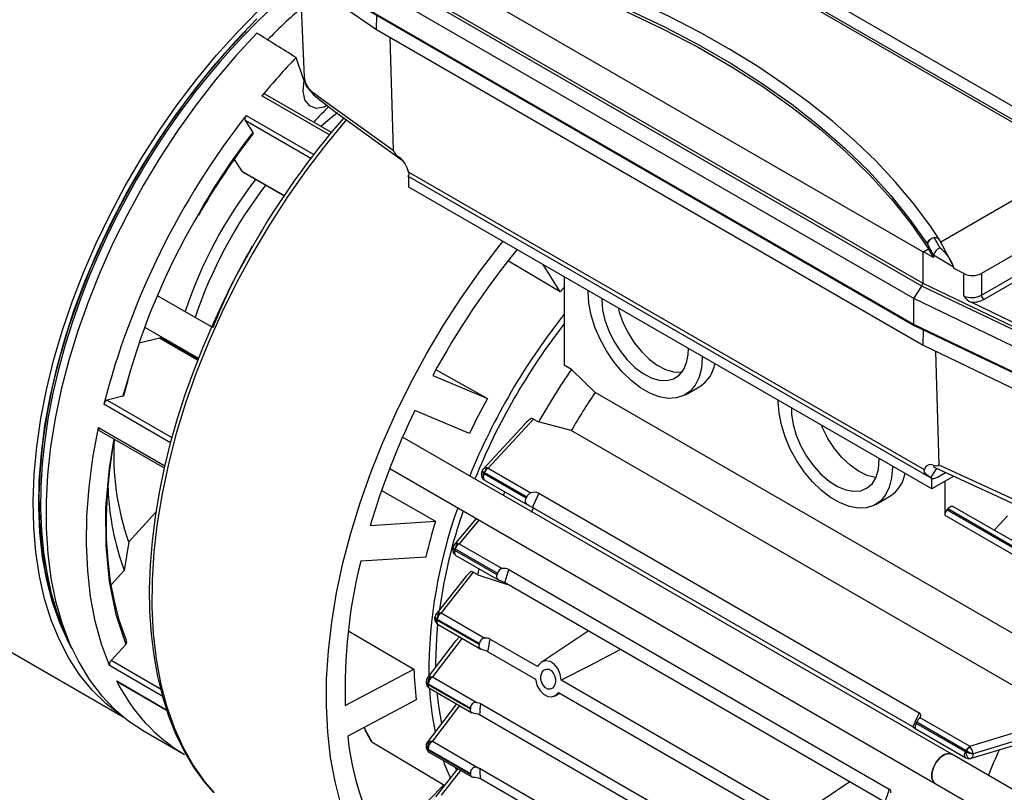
# Model space of a CAD drawing. Header units: inches. Extents: x 0 to 44, y 0 to 34.
# Tile 11 of 19: x 30.1 to 35.9, y 22.9 to 27.4. Entities that reach past the tile are written whole.
import ezdxf

# ---------------------------------------------------------------- set-up
doc = ezdxf.new("R2010")
doc.units = ezdxf.units.IN
doc.header["$LTSCALE"] = 4
doc.header["$MEASUREMENT"] = 0

msp = doc.modelspace()

# ---------------------------------------------------------------- linework, layer by layer
for p, q in [((36.3612, 26.6669), (33.1606, 28.5145)), ((33.1126, 28.4485), (36.3141, 26.6004)), ((36.3126, 26.6173), (33.1141, 28.4637)), ((35.3928, 26.0715), (32.1965, 27.9167)), ((32.1965, 27.7318), (35.3928, 25.8867)), ((31.7281, 27.6944), (32.194, 27.3717)), ((35.3875, 25.8704), (32.1907, 27.7159)), ((35.3397, 25.7968), (32.1383, 27.6449)), ((35.3397, 25.6457), (32.1383, 27.4938)), ((32.1408, 27.4884), (35.3421, 25.6403)), ((32.194, 27.3717), (32.1953, 27.4569)), ((31.4328, 27.3529), (31.4261, 27.3613)), ((32.194, 27.3717), (35.3954, 25.5235)), ((32.2724, 27.3264), (32.2928, 26.6669)), ((31.769, 27.0759), (31.7235, 27.2082)), ((31.9191, 26.7564), (31.5239, 26.9845)), ((31.93, 26.7696), (31.5437, 26.9926)), ((31.431, 26.8689), (31.8271, 26.6402)), ((31.4251, 26.8397), (31.4709, 26.7704)), ((31.8099, 26.6176), (31.4251, 26.8397)), ((31.3605, 26.6116), (31.4056, 26.5432)), ((35.4974, 26.1289), (36.3141, 26.6004)), ((31.4056, 26.5432), (31.6567, 26.3983)), ((31.4103, 26.5387), (31.653, 26.3986)), ((32.3766, 26.5156), (35.4391, 24.7477)), ((35.4014, 24.7939), (32.3817, 26.5371)), ((32.3831, 26.4503), (32.3831, 26.5118)), ((35.4454, 24.6824), (32.3831, 26.4503)), ((35.4192, 26.1148), (35.4553, 26.0491)), ((35.4591, 26.1531), (35.4918, 26.0937)), ((35.4898, 26.142), (35.4887, 26.144)), ((35.5649, 26.0015), (35.4905, 26.1419)), ((35.3928, 26.0715), (35.3928, 25.8867)), ((35.3957, 26.0701), (35.3928, 26.0715)), ((35.3957, 26.0701), (35.4263, 26.0878)), ((35.4553, 26.0381), (35.3957, 26.0701)), ((35.9383, 26.0614), (35.7355, 25.9443)), ((33.2698, 25.8364), (32.9674, 26.0153)), ((33.2698, 25.8364), (33.1694, 25.9963)), ((35.4553, 26.0491), (35.4554, 26.0509)), ((35.4553, 26.0491), (35.4553, 26.0381)), ((35.5712, 25.982), (35.4554, 26.0509)), ((35.5712, 25.982), (35.5712, 25.9833)), ((35.5712, 25.982), (35.5712, 25.976)), ((35.632, 25.9434), (35.5712, 25.976)), ((35.632, 25.8123), (35.632, 25.9434)), ((35.7355, 25.9443), (35.7355, 25.8163)), ((33.2936, 25.9247), (33.2936, 25.4067)), ((35.3928, 25.8867), (35.9703, 25.6101)), ((35.7355, 25.8163), (35.9383, 25.9334)), ((35.7494, 25.7922), (35.9522, 25.9093)), ((33.4328, 25.8367), (33.4328, 25.8443)), ((35.3397, 25.7968), (35.3875, 25.8704)), ((35.9653, 25.5938), (35.3875, 25.8704)), ((31.2281, 25.6315), (30.9129, 25.8134)), ((35.92, 25.5189), (35.3397, 25.7968)), ((35.3397, 25.6457), (35.3397, 25.7968)), ((35.9703, 25.6343), (35.6751, 25.7756)), ((30.8395, 25.6285), (31.1518, 25.4483)), ((35.92, 25.3678), (35.3397, 25.6457)), ((35.3423, 25.6402), (35.9225, 25.3624)), ((35.3954, 25.5235), (35.3967, 25.6142)), ((30.924, 25.5659), (30.8051, 25.5364)), ((31.1473, 25.437), (30.924, 25.5659)), ((31.1492, 25.4416), (30.936, 25.5647)), ((31.0175, 25.5258), (31.0158, 25.5187)), ((31.0778, 25.491), (31.0762, 25.4838)), ((35.3954, 25.5235), (35.9544, 25.2546)), ((35.4668, 25.4891), (35.4856, 24.8237)), ((34.1009, 25.4586), (34.1009, 25.451)), ((34.1075, 25.4548), (34.1009, 25.451)), ((32.5429, 25.3801), (32.8439, 25.213)), ((33.3353, 25.3825), (33.2936, 25.4067)), ((33.4745, 25.2479), (33.3353, 25.3825)), ((30.7368, 25.3175), (30.7095, 25.2254)), ((30.716, 25.2299), (30.741, 25.3203)), ((32.5235, 25.3462), (32.8439, 25.213)), ((36.1471, 23.7051), (33.4745, 25.2479)), ((34.003, 25.2346), (34.0866, 25.2829)), ((30.7095, 25.2254), (30.6183, 25.2028)), ((30.6183, 25.2028), (30.9965, 24.9844)), ((34.5463, 25.1938), (34.5463, 25.2015)), ((30.9878, 24.9535), (30.5979, 25.1786)), ((32.7382, 25.0067), (32.4188, 25.1417)), ((33.1133, 25.092), (32.8472, 24.8039)), ((33.1133, 25.092), (33.1435, 25.0746)), ((33.3348, 25.0243), (33.1435, 25.0746)), ((30.5666, 25.0419), (30.9544, 24.818)), ((30.5708, 25.0257), (30.9514, 24.8059)), ((33.0602, 25.0602), (32.8161, 24.7961)), ((36.0074, 23.4815), (33.3348, 25.0243)), ((35.5626, 23.1292), (32.347, 24.9855)), ((35.1379, 24.8523), (35.1378, 24.86)), ((32.2714, 24.8019), (35.4642, 22.9587)), ((32.812, 24.7871), (32.814, 24.7898)), ((32.814, 24.7898), (32.813, 24.7892)), ((32.8416, 24.8053), (32.8472, 24.8039)), ((32.8472, 24.8039), (33.0971, 24.6597)), ((35.2145, 24.8158), (35.2145, 24.8081)), ((35.2211, 24.8119), (35.2145, 24.8081)), ((35.4395, 24.7474), (35.4681, 24.7939)), ((35.4667, 24.8068), (35.4659, 24.8063)), ((35.4791, 24.8003), (35.4681, 24.7939)), ((33.0706, 24.6279), (32.824, 24.7702)), ((32.8267, 24.7797), (32.8262, 24.7799)), ((32.8267, 24.7797), (33.0745, 24.6366)), ((32.8269, 24.7349), (33.0826, 24.5873)), ((35.5738, 24.7566), (35.4454, 24.6824)), ((35.4454, 24.6824), (35.4454, 24.7454)), ((35.4783, 24.7516), (35.5256, 24.7789)), ((32.2267, 24.6713), (32.5394, 24.4942)), ((35.5207, 24.7259), (35.5207, 24.5282)), ((33.1441, 24.6571), (35.3712, 23.3714)), ((35.1166, 24.5918), (35.2001, 24.64)), ((33.1026, 24.546), (33.1144, 24.5752)), ((35.3344, 23.2892), (33.1073, 24.5749)), ((36.2543, 24.1444), (35.5333, 24.5606)), ((35.5389, 24.5676), (36.2588, 24.152)), ((36.2889, 24.1646), (35.569, 24.5802)), ((28.6747, 24.524), (30.7121, 23.3478)), ((30.9025, 24.5462), (30.7434, 24.3721)), ((32.7775, 24.5098), (32.6463, 24.3529)), ((32.7939, 24.5003), (32.6782, 24.3618)), ((35.5207, 24.5282), (36.2417, 24.112)), ((32.1575, 24.4681), (32.5394, 24.4942)), ((30.7434, 24.3721), (30.7177, 24.2045)), ((32.6417, 24.3415), (32.6442, 24.3455)), ((32.6442, 24.3455), (32.6424, 24.3435)), ((32.6553, 24.3316), (32.6547, 24.3319)), ((32.6553, 24.3316), (32.903, 24.1887)), ((32.6705, 24.3633), (32.6782, 24.3618)), ((32.6782, 24.3618), (32.9299, 24.2165)), ((32.4832, 24.2835), (32.1018, 24.2592)), ((32.9004, 24.1807), (32.6537, 24.3231)), ((32.6588, 24.2938), (32.9107, 24.1484)), ((32.787, 24.1802), (32.7956, 24.2149)), ((32.9682, 24.2113), (35.1953, 22.9256)), ((30.7177, 24.2045), (30.6414, 24.1211)), ((32.7183, 24.1725), (32.541, 23.9471)), ((32.7609, 24.1952), (32.5734, 23.9569)), ((32.7437, 24.1981), (32.7183, 24.1724)), ((32.787, 24.1802), (32.7609, 24.1952)), ((32.787, 24.1802), (32.9617, 24.1237)), ((35.1708, 22.8484), (32.9437, 24.1341)), ((32.5492, 23.9212), (32.5483, 23.9215)), ((32.5492, 23.9212), (32.7966, 23.7783)), ((32.5636, 23.9584), (32.5734, 23.9569)), ((32.5734, 23.9569), (32.828, 23.8099)), ((32.7952, 23.771), (32.5483, 23.9135)), ((32.5548, 23.8897), (32.8048, 23.7454)), ((32.0321, 23.8502), (32.4131, 23.6283)), ((32.6948, 23.8089), (32.522, 23.5827)), ((32.6841, 23.815), (32.6782, 23.8147)), ((33.4342, 23.8509), (33.1583, 23.6671)), ((30.7268, 23.7725), (30.6402, 23.6778)), ((32.6572, 23.7925), (32.4893, 23.5726)), ((33.1364, 23.6429), (32.8583, 23.8035)), ((32.844, 23.7312), (33.1244, 23.5693)), ((30.9399, 23.4701), (30.6315, 23.6481)), ((30.93, 23.5106), (30.6402, 23.6778)), ((32.5421, 23.642), (32.5419, 23.6667)), ((32.0114, 23.4143), (32.4131, 23.6283)), ((32.5102, 23.5842), (32.522, 23.5827)), ((32.522, 23.5827), (32.7809, 23.4332)), ((30.6734, 23.5583), (30.9651, 23.3899)), ((30.6768, 23.5546), (30.9657, 23.3878)), ((32.4846, 23.5567), (32.4845, 23.5543)), ((32.4968, 23.535), (32.4956, 23.536)), ((32.4971, 23.542), (32.4961, 23.5423)), ((32.7438, 23.3924), (32.4968, 23.535)), ((32.4971, 23.542), (32.7443, 23.3992)), ((34.6676, 22.759), (33.2761, 23.5623)), ((32.504, 23.5163), (32.7527, 23.3727)), ((33.2364, 23.4702), (33.2686, 23.4861)), ((33.2596, 23.4913), (34.6555, 22.6854)), ((32.4274, 23.4475), (32.0256, 23.2351)), ((32.6574, 23.4159), (32.4891, 23.1955)), ((32.681, 23.4141), (32.5217, 23.2056)), ((32.8024, 23.4269), (35.0295, 22.1412)), ((32.7974, 23.3598), (32.7901, 23.3631)), ((35.0245, 22.0741), (32.7974, 23.3598)), ((35.6417, 23.1436), (35.3533, 23.31)), ((35.3573, 23.3188), (35.6468, 23.1517)), ((35.3757, 23.3443), (35.6674, 23.1759)), ((35.6674, 23.1759), (36.1664, 23.3295)), ((30.8341, 23.2638), (31.0707, 23.1272)), ((35.3471, 23.2801), (35.6445, 23.1083)), ((35.6706, 23.1037), (36.126, 23.2433)), ((36.1207, 23.2654), (35.6869, 23.1312)), ((32.1669, 23.2017), (32.5889, 22.9494)), ((32.4844, 23.1743), (32.4847, 23.1716)), ((32.5217, 23.2056), (32.7901, 23.0506)), ((35.6674, 23.1759), (35.6704, 23.1723)), ((32.4968, 23.1597), (32.4956, 23.1601)), ((32.4971, 23.1536), (32.4961, 23.1543)), ((32.4968, 23.1597), (32.7438, 23.0171)), ((32.7443, 23.0108), (32.4971, 23.1536)), ((32.4971, 23.1452), (32.5043, 23.1399)), ((32.5043, 23.1399), (32.7523, 22.9968)), ((35.92, 22.9229), (35.5626, 23.1292)), ((35.6472, 23.1513), (35.6468, 23.1517)), ((35.6681, 23.1038), (35.6772, 23.106)), ((32.6692, 23.0447), (32.5404, 22.881)), ((32.6862, 23.0349), (32.5725, 22.8904)), ((32.6631, 23.0376), (32.6567, 23.0519)), ((32.7901, 23.0506), (32.7974, 23.0473)), ((32.7974, 23.0473), (35.0245, 21.7616)), ((32.2338, 22.5927), (32.5889, 22.9494)), ((35.0266, 21.7018), (32.8024, 22.9858)), ((34.9653, 22.967), (34.6894, 22.7832)), ((35.4642, 22.9587), (35.8183, 22.7544))]:
    msp.add_line(p, q)
at = {"flags": 128}
for points in [[(35.488, 26.1441), (35.4326, 26.2275), (35.3372, 26.3546), (35.2324, 26.4792), (35.1185, 26.601), (34.9956, 26.7197), (34.8641, 26.8351), (34.7241, 26.947), (34.5759, 27.0553), (34.4199, 27.1597), (34.2564, 27.2601), (34.0856, 27.3562), (33.9078, 27.4479), (33.7236, 27.535), (33.5331, 27.6173), (33.3367, 27.6948), (33.135, 27.7672), (32.9283, 27.8345), (32.717, 27.8964), (32.5016, 27.953), (32.2827, 28.0041), (32.2658, 28.0075)], [(32.2248, 27.936), (32.4798, 27.877), (32.7293, 27.8107), (32.9727, 27.7372), (33.2093, 27.6567), (33.4386, 27.5694), (33.6599, 27.4755), (33.8728, 27.3753), (34.0766, 27.269), (34.2708, 27.1568), (34.455, 27.0392), (34.6286, 26.9163), (34.7912, 26.7885), (34.9425, 26.6562), (35.082, 26.5196), (35.2093, 26.3791), (35.3242, 26.235), (35.4263, 26.0878)], [(32.2438, 27.948), (32.4962, 27.889), (32.7432, 27.8229), (32.9841, 27.7496), (33.2184, 27.6695), (33.4454, 27.5827), (33.6647, 27.4895), (33.8755, 27.39), (34.0774, 27.2846), (34.27, 27.1734), (34.4526, 27.0568), (34.6249, 26.9351), (34.7865, 26.8086), (34.9368, 26.6775), (35.0756, 26.5422), (35.2025, 26.4032), (35.3171, 26.2606), (35.4192, 26.1148)], [(31.7458, 27.6821), (31.7552, 27.4555), (31.7701, 27.0926)], [(30.7015, 23.3566), (30.6964, 23.36), (30.6098, 23.4272), (30.5302, 23.505), (30.4582, 23.5931), (30.394, 23.6911), (30.3379, 23.7986), (30.2902, 23.915), (30.2512, 24.0398), (30.2209, 24.1724), (30.1996, 24.3122), (30.1873, 24.4585), (30.1841, 24.6108), (30.19, 24.7681), (30.205, 24.9299), (30.229, 25.0953), (30.2619, 25.2637), (30.3036, 25.4341), (30.3538, 25.6059), (30.4124, 25.7782), (30.479, 25.9501), (30.5533, 26.121), (30.635, 26.29), (30.7237, 26.4563), (30.8191, 26.6192), (30.9205, 26.7779), (31.0277, 26.9316), (31.14, 27.0796), (31.257, 27.2213), (31.3781, 27.3559), (31.5027, 27.4829)], [(30.4109, 23.7484), (30.3907, 23.7862), (30.3399, 23.8982), (30.2976, 24.019), (30.2641, 24.1478), (30.2395, 24.2841), (30.224, 24.4272), (30.2176, 24.5764), (30.2203, 24.7311), (30.2322, 24.8905), (30.2532, 25.0538), (30.2831, 25.2202), (30.3219, 25.3891), (30.3694, 25.5594), (30.4253, 25.7306), (30.4893, 25.9016), (30.5612, 26.0718), (30.6406, 26.2403), (30.7272, 26.4062), (30.8205, 26.5689), (30.92, 26.7275), (31.0254, 26.8813), (31.1361, 27.0296), (31.2515, 27.1715), (31.3712, 27.3066), (31.4945, 27.434)], [(30.3925, 23.7904), (30.3696, 23.8377), (30.3226, 23.9535), (30.2843, 24.0777), (30.2548, 24.2097), (30.2342, 24.3489), (30.2228, 24.4946), (30.2204, 24.6461), (30.2273, 24.8027), (30.2432, 24.9636), (30.2681, 25.1281), (30.3019, 25.2955), (30.3445, 25.4648), (30.3957, 25.6353), (30.4551, 25.8062), (30.5225, 25.9767), (30.5977, 26.1459), (30.6802, 26.3131), (30.7696, 26.4774), (30.8655, 26.6382), (30.9676, 26.7945), (31.0751, 26.9457), (31.1878, 27.091), (31.305, 27.2297), (31.4261, 27.3613)], [(31.4933, 27.3515), (31.3709, 27.2186), (31.2523, 27.0785), (31.1383, 26.9319), (31.0294, 26.7793), (30.9259, 26.6216), (30.8285, 26.4595), (30.7376, 26.2937), (30.6535, 26.1249), (30.5768, 25.9541), (30.5077, 25.7819), (30.4465, 25.6092), (30.3936, 25.4368), (30.3492, 25.2654), (30.3136, 25.0959), (30.2867, 24.929), (30.2689, 24.7656), (30.2601, 24.6064), (30.2605, 24.4521), (30.2699, 24.3035), (30.2885, 24.1612), (30.316, 24.0259), (30.3524, 23.8982), (30.3974, 23.7787), (30.451, 23.6681), (30.5127, 23.5667), (30.5825, 23.4751), (30.6598, 23.3936), (30.7444, 23.3228), (30.8341, 23.2638)], [(31.7701, 27.0928), (31.7814, 27.0455), (31.8252, 26.9895), (31.9509, 26.8925), (32.3383, 26.612)], [(31.7714, 27.0927), (31.7755, 27.0651), (31.7949, 27.031), (31.8152, 27.0101), (31.8373, 26.9933), (31.8555, 26.9802), (32.2928, 26.6669)], [(31.769, 27.0759), (31.7626, 27.0132), (31.7736, 26.9614), (31.8003, 26.9266), (31.8406, 26.9122), (31.8887, 26.92), (31.904, 26.9287)], [(31.5437, 26.9926), (31.542, 26.9933), (31.5393, 26.9937), (31.5363, 26.9933), (31.5331, 26.9921), (31.53, 26.9902), (31.5269, 26.9876), (31.5239, 26.9845)], [(31.9661, 26.8842), (31.9304, 26.8567), (31.8681, 26.8053)], [(32.0189, 26.8453), (31.9008, 26.7027), (31.7843, 26.5502), (31.6731, 26.392), (31.5675, 26.2287), (31.468, 26.0611), (31.375, 25.8898), (31.2891, 25.7158), (31.2105, 25.5396), (31.1395, 25.3622), (31.0766, 25.1842), (31.022, 25.0065), (30.9759, 24.8299), (30.9386, 24.655), (30.9101, 24.4829), (30.8907, 24.314), (30.8804, 24.1493), (30.8792, 23.9895), (30.8872, 23.8352), (30.9043, 23.6871), (30.9305, 23.5459), (30.9656, 23.4122), (31.0095, 23.2866), (31.0619, 23.1697), (31.1227, 23.0619), (31.1917, 22.9638), (31.2432, 22.9026)], [(31.4722, 26.7651), (31.4728, 26.7661), (31.4717, 26.7692), (31.4709, 26.7704)], [(32.3378, 26.6123), (32.3453, 26.6062), (32.351, 26.6002)], [(31.4056, 26.5432), (31.4089, 26.5397), (31.4103, 26.5387)], [(32.3817, 26.5371), (32.3828, 26.5306), (32.3832, 26.5251), (32.3822, 26.5171), (32.3773, 26.5152)], [(30.7902, 26.494), (30.701, 26.3323), (30.6672, 26.2666), (30.6134, 26.1568), (30.561, 26.0421), (30.5089, 25.9185), (30.4589, 25.7892), (30.4123, 25.6558), (30.3698, 25.5195), (30.3321, 25.3816), (30.2997, 25.2429), (30.273, 25.1043), (30.2523, 24.9666), (30.2378, 24.8304), (30.2297, 24.6964), (30.2282, 24.5652), (30.2332, 24.4372), (30.2449, 24.3129), (30.2634, 24.193), (30.2886, 24.0776), (30.3205, 23.9674), (30.3593, 23.8627), (30.3801, 23.8177)], [(31.9862, 22.8374), (31.9514, 22.9706), (31.9254, 23.1112), (31.9085, 23.2586), (31.9007, 23.4123), (31.902, 23.5714), (31.9124, 23.7354), (31.9318, 23.9035), (31.9602, 24.0749), (31.9975, 24.2488), (32.0435, 24.4247), (32.0979, 24.6015), (32.1606, 24.7786), (32.2312, 24.9552), (32.3095, 25.1305), (32.3951, 25.3037), (32.4877, 25.4741), (32.5867, 25.6409), (32.6918, 25.8034), (32.8026, 25.9608), (32.9185, 26.1125), (32.9342, 26.1321)], [(35.4192, 26.1148), (35.422, 26.1278), (35.43, 26.1399), (35.442, 26.1495), (35.4561, 26.155), (35.4702, 26.1556), (35.4821, 26.1512), (35.4888, 26.1447)], [(31.4679, 26.1028), (31.3752, 25.9349), (31.34, 25.867), (31.284, 25.7532), (31.2293, 25.6345), (31.1747, 25.5065), (31.1221, 25.3726), (31.0727, 25.2344), (31.0274, 25.0932), (30.9868, 24.95), (30.9514, 24.806), (30.9217, 24.6618), (30.8979, 24.5184), (30.8803, 24.3763), (30.8691, 24.2361), (30.8643, 24.0986), (30.8662, 23.9642), (30.8747, 23.8333), (30.8899, 23.7066), (30.9119, 23.5843), (30.9406, 23.467), (30.9762, 23.3549), (31.0184, 23.2486), (31.0675, 23.1482), (31.1234, 23.0543), (31.1861, 22.9671), (31.2361, 22.9097)], [(33.2936, 25.8644), (33.2881, 25.8579), (33.2698, 25.8364)], [(34.1009, 25.451), (34.0964, 25.3901), (34.0828, 25.3361), (34.0606, 25.2906), (34.0305, 25.2547), (33.9931, 25.2294), (33.9496, 25.2154), (33.901, 25.2131), (33.8489, 25.2225), (33.7944, 25.2434), (33.7393, 25.2753), (33.6848, 25.3172), (33.6327, 25.368), (33.5841, 25.4263), (33.5406, 25.4906), (33.5032, 25.5591), (33.473, 25.6298), (33.4509, 25.701), (33.4373, 25.7705), (33.4328, 25.8367)], [(33.5136, 25.7976), (33.5135, 25.7901), (33.5181, 25.732), (33.5317, 25.6709), (33.5537, 25.6087), (33.5835, 25.5478), (33.6199, 25.4903), (33.6616, 25.4385), (33.7071, 25.394), (33.7548, 25.3586), (33.8029, 25.3334), (33.8497, 25.3195), (33.8935, 25.3173), (33.9327, 25.3269), (33.966, 25.348), (33.992, 25.3798), (34.0099, 25.4211), (34.019, 25.4704), (34.0201, 25.5052)], [(33.609, 25.7426), (33.6152, 25.7191), (33.6372, 25.6569), (33.667, 25.596), (33.7034, 25.5386), (33.7451, 25.4867), (33.7906, 25.4422), (33.8383, 25.4068), (33.8864, 25.3816), (33.9332, 25.3677), (33.977, 25.3655), (33.9828, 25.3662)], [(30.7095, 25.2254), (30.7139, 25.2273), (30.7159, 25.23)], [(35.2145, 24.8081), (35.2099, 24.7472), (35.1964, 24.6933), (35.1742, 24.6478), (35.144, 24.6118), (35.1067, 24.5865), (35.0631, 24.5725), (35.0146, 24.5702), (34.9624, 24.5797), (34.908, 24.6006), (34.8528, 24.6324), (34.7984, 24.6743), (34.7462, 24.7252), (34.6977, 24.7835), (34.6541, 24.8478), (34.6168, 24.9162), (34.5866, 24.987), (34.5644, 25.0581), (34.5509, 25.1277), (34.5463, 25.1938)], [(34.623, 25.1572), (34.6241, 25.1207), (34.6333, 25.0598), (34.6515, 24.9968), (34.678, 24.934), (34.7118, 24.8736), (34.7516, 24.8178), (34.7962, 24.7686), (34.8438, 24.7278), (34.8927, 24.6969), (34.9411, 24.6769), (34.9874, 24.6687), (35.0298, 24.6725), (35.0668, 24.6882), (35.097, 24.7151), (35.1195, 24.7524), (35.1333, 24.7987), (35.1379, 24.8523), (35.1379, 24.8523)], [(33.1133, 25.092), (33.106, 25.0945), (33.0993, 25.0942)], [(30.6315, 23.6481), (30.5849, 23.7741), (30.548, 23.909), (30.5207, 24.0522), (30.5034, 24.2029), (30.4961, 24.3605), (30.4987, 24.524), (30.5114, 24.6927), (30.5341, 24.8656), (30.5666, 25.0419)], [(35.1182, 24.7497), (35.1142, 24.7501), (35.0661, 24.762), (35.0162, 24.7859), (34.9665, 24.821), (34.9187, 24.866), (34.8748, 24.919), (34.8363, 24.9782), (34.8048, 25.0413), (34.7988, 25.0557)], [(30.6566, 24.9761), (30.6285, 24.8052), (30.6087, 24.5737), (30.6088, 24.3513), (30.6289, 24.1416), (30.6685, 23.948), (30.7268, 23.7725)], [(30.7299, 23.7974), (30.7244, 23.81), (30.6886, 23.9144), (30.6596, 24.025), (30.6376, 24.1415), (30.6225, 24.2634), (30.6146, 24.3903), (30.6137, 24.5215), (30.6199, 24.6567), (30.6332, 24.7951), (30.6535, 24.9363), (30.6606, 24.9738)], [(32.8226, 24.7719), (32.8161, 24.7772), (32.812, 24.7825), (32.8112, 24.7862), (32.812, 24.7871)], [(32.8185, 24.7988), (32.8146, 24.7936), (32.8125, 24.7894)], [(32.813, 24.7892), (32.8126, 24.789), (32.8152, 24.7865), (32.8203, 24.7832), (32.8262, 24.7799)], [(35.4395, 24.7474), (35.4125, 24.7678), (35.4031, 24.7817), (35.4013, 24.7881), (35.4014, 24.7939)], [(35.4522, 24.822), (35.4774, 24.8179), (35.4837, 24.8196), (35.4852, 24.8213), (35.4856, 24.8224), (35.4856, 24.8237)], [(35.4659, 24.8063), (35.6621, 24.7159), (35.8232, 24.6417), (35.9491, 24.5837)], [(35.4856, 24.8237), (35.9442, 24.6123)], [(32.8107, 24.7532), (32.8103, 24.7547), (32.8107, 24.7585), (32.8131, 24.7628), (32.8171, 24.7674), (32.8226, 24.7719)], [(32.824, 24.7702), (32.8209, 24.7614), (32.8196, 24.753), (32.8201, 24.7454), (32.8224, 24.7394), (32.8264, 24.7353), (32.8269, 24.7349)], [(32.824, 24.7702), (32.8232, 24.7709), (32.8226, 24.7719)], [(32.9374, 24.6448), (32.9392, 24.6494), (32.9461, 24.6661)], [(33.1073, 24.5749), (33.0967, 24.5803), (33.0849, 24.5861), (33.0761, 24.5916), (33.0697, 24.5986), (33.0668, 24.6061), (33.0667, 24.6149), (33.0694, 24.6251), (33.0706, 24.6279)], [(35.5389, 24.5676), (35.545, 24.5739), (35.5514, 24.5786), (35.5579, 24.5813), (35.5639, 24.5818), (35.569, 24.5802)], [(35.8107, 24.4407), (35.8471, 24.481), (35.8882, 24.5248)], [(32.6523, 24.3245), (32.6457, 24.3299), (32.6417, 24.3359), (32.6411, 24.3404), (32.6417, 24.3415)], [(32.6424, 24.3435), (32.6419, 24.343), (32.6431, 24.3403), (32.6477, 24.3362), (32.6547, 24.3319)], [(32.6482, 24.3553), (32.6442, 24.3489), (32.642, 24.3437)], [(32.6449, 24.3075), (32.6445, 24.3084), (32.6443, 24.3116), (32.6455, 24.3155), (32.6483, 24.3199), (32.6523, 24.3245)], [(32.6537, 24.3231), (32.6529, 24.3237), (32.6523, 24.3245)], [(32.6449, 24.3075), (32.6507, 24.3002), (32.6589, 24.2938)], [(32.6537, 24.3231), (32.6519, 24.3152), (32.6516, 24.3079), (32.6528, 24.3016), (32.6555, 24.2967), (32.6588, 24.2938)], [(32.7609, 24.1952), (32.7513, 24.1986), (32.7437, 24.1981)], [(32.9437, 24.1341), (32.933, 24.1391), (32.9208, 24.1438), (32.9113, 24.1481), (32.9038, 24.1537), (32.8997, 24.1601), (32.8983, 24.1681), (32.8996, 24.178), (32.9004, 24.1807)], [(32.547, 23.9147), (32.5403, 23.9202), (32.5363, 23.9267), (32.5358, 23.932), (32.5362, 23.9329)], [(32.5443, 23.9513), (32.5388, 23.9423), (32.5363, 23.9333)], [(32.539, 23.9387), (32.5363, 23.9345), (32.5366, 23.9332)], [(32.5419, 23.6667), (32.5466, 23.8084), (32.5534, 23.8923)], [(32.547, 23.9147), (32.5442, 23.9102), (32.5426, 23.9062), (32.5421, 23.9029), (32.5429, 23.9003), (32.5431, 23.9)], [(32.5431, 23.9), (32.5483, 23.8944), (32.5549, 23.8897)], [(32.5483, 23.9135), (32.5476, 23.914), (32.547, 23.9147)], [(32.6782, 23.8147), (32.6601, 23.7961), (32.6573, 23.7924)], [(32.844, 23.7312), (32.8332, 23.7359), (32.8207, 23.7396), (32.8108, 23.7427), (32.8024, 23.7469), (32.7973, 23.7521), (32.7948, 23.7591), (32.7947, 23.7683), (32.7952, 23.771)], [(33.6233, 23.7417), (33.4404, 23.6472), (33.2761, 23.5623)], [(33.2761, 23.5623), (33.2698, 23.5985), (33.2553, 23.6319), (33.2345, 23.6575), (33.2104, 23.6726), (33.1856, 23.6765), (33.1622, 23.6695), (33.1423, 23.6518), (33.1364, 23.6429)], [(32.4916, 23.5756), (32.4861, 23.5652), (32.4844, 23.5569)], [(33.2411, 23.5445), (33.2351, 23.5276), (33.2248, 23.5154), (33.2116, 23.5097), (33.1973, 23.5109), (33.1834, 23.5183), (33.1713, 23.5311), (33.1623, 23.5478), (33.1571, 23.5669), (33.1567, 23.5867), (33.1576, 23.5927), (33.1638, 23.6099), (33.1745, 23.6222), (33.1881, 23.6281), (33.2027, 23.6269), (33.2165, 23.6194), (33.2282, 23.6066), (33.2369, 23.5899), (33.2418, 23.5706), (33.242, 23.5506), (33.2411, 23.5445)], [(30.6734, 23.5583), (30.675, 23.556), (30.6768, 23.5546)], [(32.4945, 23.5239), (32.4988, 23.5198), (32.5028, 23.5171)], [(33.1244, 23.5693), (33.1334, 23.5346), (33.1503, 23.5036), (33.1724, 23.4805), (33.1971, 23.4674), (33.2216, 23.4655), (33.2438, 23.4746), (33.2596, 23.4913)], [(32.5761, 23.3098), (32.5604, 23.4001), (32.5498, 23.4898)], [(32.6643, 23.4237), (32.6588, 23.4178), (32.6575, 23.4159)], [(32.7809, 23.4332), (32.7934, 23.4308), (32.8024, 23.4269)], [(32.7901, 23.3631), (32.7783, 23.3662), (32.7657, 23.3685), (32.7557, 23.3713), (32.7494, 23.3751), (32.7454, 23.3806), (32.7438, 23.3887), (32.7438, 23.3924)], [(35.3533, 23.31), (35.3498, 23.2993), (35.3484, 23.2895), (35.3484, 23.2826), (35.3482, 23.2799), (35.3468, 23.2803), (35.3435, 23.283), (35.3368, 23.2877), (35.3344, 23.2892)], [(32.1219, 23.2849), (32.1367, 23.2554), (32.1669, 23.2017)], [(32.1242, 23.2765), (32.1584, 23.2123), (32.162, 23.2069)], [(32.4914, 23.1985), (32.4978, 23.2039), (32.5078, 23.2069)], [(32.5078, 23.2069), (32.5149, 23.2069), (32.5217, 23.2056)], [(35.5626, 23.1292), (35.5445, 23.1338), (35.5199, 23.1277), (35.4944, 23.1103), (35.4715, 23.0839), (35.4543, 23.0521), (35.445, 23.0192), (35.445, 22.9897), (35.4543, 22.9675), (35.4642, 22.9587)], [(35.4642, 22.9587), (35.4543, 22.9675), (35.445, 22.9897), (35.445, 23.0192), (35.4543, 23.0521), (35.4715, 23.0839), (35.4944, 23.1103), (35.5199, 23.1277), (35.5445, 23.1338), (35.5626, 23.1292)], [(35.6447, 23.1083), (35.644, 23.1087), (35.6401, 23.1128), (35.6378, 23.1188), (35.6372, 23.1264), (35.6386, 23.1348), (35.6417, 23.1436)], [(35.6437, 23.1433), (35.6426, 23.1433), (35.6417, 23.1436)], [(35.6437, 23.1433), (35.6447, 23.135), (35.6469, 23.1268), (35.6501, 23.1194), (35.6541, 23.113), (35.6587, 23.1081), (35.6635, 23.105), (35.6681, 23.1038)], [(35.6869, 23.1312), (35.6857, 23.1222), (35.6832, 23.1143), (35.6793, 23.1079), (35.6732, 23.1046)], [(32.627, 22.9915), (32.5952, 23.0672), (32.5858, 23.0928)], [(35.6681, 23.1038), (35.6685, 23.1038), (35.6732, 23.1046)], [(32.7809, 22.9922), (32.7704, 22.9929), (32.7605, 22.994), (32.7533, 22.9962), (32.7481, 23.0002), (32.745, 23.0068), (32.7443, 23.0108)], [(32.8024, 22.9858), (32.7916, 22.9902), (32.7809, 22.9922)]]:
    msp.add_lwpolyline(points, dxfattribs=at)
for centre, radius, start, end in [((34.4938, 24.3925), 4.2583, 130.16441, 150.4289), ((33.3998, 25.5446), 2.5533, 130.62519, 136.19875), ((34.8038, 24.2595), 4.2642, 136.25038, 140.27888), ((34.2348, 24.6083), 3.2762, 135.0792, 137.31677), ((35.0797, 24.0202), 4.629, 142.01925, 165.50819), ((31.4514, 26.8496), 0.0281, 136.62669, 200.57082), ((35.6454, 23.7029), 4.8177, 139.13032, 150.12373), ((34.4035, 24.4692), 3.7276, 141.87871, 151.38619), ((34.3276, 24.5455), 3.6158, 142.14117, 146.67524), ((32.3595, 26.6882), 0.0701, 197.69556, 242.74499), ((32.218, 26.498), 0.1684, 13.45741, 49.45074), ((32.3574, 26.638), 0.0323, 202.05323, 232.73557), ((34.4502, 24.4023), 3.7974, 145.8861, 150.27918), ((33.5485, 24.8975), 2.608, 142.23698, 161.60288), ((33.6322, 24.8538), 2.6344, 142.40397, 161.57441), ((34.5843, 24.2494), 3.993, 149.85996, 164.48481), ((35.4654, 26.1065), 0.0469, 97.74506, 169.80877), ((35.4671, 26.1263), 0.0279, 33.67773, 106.75947), ((34.4272, 24.3828), 3.4246, 149.83368, 158.70179), ((36.6813, 23.0956), 4.7279, 140.79668, 151.57314), ((35.5129, 26.0389), 0.0587, 111.02301, 168.22257), ((35.3666, 25.9198), 0.2143, 17.25491, 54.2325), ((35.6794, 25.9256), 0.1229, 247.29362, 297.12813), ((35.7184, 25.8701), 0.1039, 213.76835, 245.362), ((35.6821, 25.9192), 0.1437, 267.21848, 297.9345), ((35.7657, 25.8177), 0.0303, 182.60548, 237.39452), ((36.3551, 23.2813), 3.9054, 141.62095, 157.77127), ((36.2973, 23.3148), 3.8045, 142.14114, 157.98128), ((30.9285, 25.5509), 0.0157, 61.55182, 106.85001), ((36.4906, 23.2034), 3.8346, 145.37005, 150.79306), ((33.9785, 25.4514), 0.2002, 302.67597, 349.68505), ((36.5784, 23.1528), 3.7448, 145.98158, 150.01594), ((30.6307, 25.1716), 0.0335, 111.65523, 168.03397), ((36.2781, 23.3248), 3.9191, 151.19722, 154.58635), ((36.4581, 23.187), 4.4874, 154.17672, 163.41192), ((33.1997, 24.9354), 0.1879, 122.30984, 142.32198), ((30.5801, 25.0368), 0.0145, 159.25549, 230.2483), ((32.2002, 24.8845), 1.5443, 176.64068, 199.37862), ((32.8502, 24.7696), 0.0425, 155.2934, 199.49767), ((32.8358, 24.7831), 0.023, 75.16047, 137.81148), ((32.8731, 24.7687), 0.0482, 130.73368, 166.61104), ((32.876, 24.7588), 0.0535, 122.44734, 156.98821), ((35.4376, 24.7884), 0.0366, 66.43363, 171.36987), ((35.4779, 24.8307), 0.0271, 198.69444, 243.74883), ((32.8468, 24.7688), 0.0393, 203.5096, 239.88429), ((36.8958, 22.9579), 4.4589, 155.88204, 155.99467), ((35.092, 24.8086), 0.2002, 302.67597, 349.68505), ((35.4552, 24.7842), 0.04, 247.00743, 305.41001), ((32.1779, 24.7418), 1.5559, 181.97383, 200.2024), ((37.1439, 22.8147), 4.4586, 155.88122, 156.00477), ((33.1112, 24.6232), 0.0391, 111.07143, 159.88601), ((33.1174, 24.6009), 0.0622, 64.60284, 109.0312), ((37.137, 22.8192), 4.3956, 155.2849, 156.45865), ((35.3897, 23.5989), 2.8889, 160.31461, 180.16978), ((35.5751, 24.5257), 0.0544, 140.11494, 177.35379), ((38.868, 21.8684), 4.2858, 140.96548, 141.08542), ((35.5923, 23.5596), 3.0576, 161.0217, 172.16163), ((35.6648, 23.5479), 3.2655, 163.15467, 166.98229), ((32.6795, 24.3289), 0.0402, 161.5511, 207.80604), ((32.6662, 24.3414), 0.0224, 79.11403, 142.42996), ((36.4984, 23.107), 4.0341, 162.32477, 162.43433), ((32.7024, 24.3276), 0.0479, 131.80097, 174.87325), ((32.708, 24.3155), 0.0551, 122.80874, 163.03434), ((35.1452, 23.5063), 3.1352, 166.10606, 181.68274), ((32.9388, 24.1809), 0.0367, 103.96875, 167.79973), ((32.9413, 24.1574), 0.0602, 63.47988, 100.90706), ((36.7454, 22.9665), 3.977, 161.76082, 162.92742), ((36.7464, 22.9638), 4.0339, 162.3233, 162.44221), ((32.5764, 23.9246), 0.0414, 168.26186, 216.40332), ((32.5533, 23.9383), 0.0175, 196.7287, 253.48795), ((32.5601, 23.9379), 0.0208, 80.25755, 158.47339), ((35.9463, 23.248), 3.464, 168.78849, 168.90353), ((32.595, 23.9238), 0.0467, 132.17616, 182.76852), ((32.6036, 23.9103), 0.0555, 122.93446, 168.66632), ((32.5679, 23.9061), 0.021, 159.29379, 231.49992), ((32.8313, 23.7753), 0.0348, 95.33155, 174.96243), ((32.832, 23.754), 0.056, 61.97656, 94.01391), ((30.7151, 23.7852), 0.0173, 312.38661, 45.36228), ((36.1943, 23.1047), 3.4639, 168.78606, 168.91003), ((36.2004, 23.1059), 3.4141, 168.21069, 169.44722), ((30.6621, 23.6553), 0.0314, 134.11778, 193.12082), ((34.2889, 23.686), 1.8767, 181.76096, 187.29904), ((32.5084, 23.5644), 0.0199, 84.65963, 146.44453), ((32.5403, 23.5507), 0.045, 131.92804, 190.69362), ((32.5519, 23.5364), 0.0551, 122.80483, 174.22943), ((31.5998, 24.0133), 1.0321, 206.16276, 239.16362), ((32.5247, 23.551), 0.0406, 175.08078, 221.8721), ((32.5043, 23.554), 0.02, 179.14783, 244.16095), ((32.5012, 23.5584), 0.0168, 184.80198, 252.13207), ((32.5046, 23.5291), 0.0114, 142.39306, 206.93891), ((35.3306, 23.3315), 2.8423, 175.7453, 175.87338), ((32.5146, 23.5311), 0.0183, 167.67498, 234.52317), ((34.2034, 23.6158), 1.7023, 183.3507, 192.04662), ((32.7784, 23.3993), 0.0341, 85.71313, 180.11148), ((35.5928, 23.1884), 2.8006, 175.11499, 176.49226), ((35.5788, 23.1882), 2.8423, 175.74137, 175.8789), ((39.3641, 21.5336), 4.3956, 155.2849, 156.45865), ((35.3644, 23.3563), 0.0165, 313.20769, 65.73944), ((39.4267, 21.4969), 4.4586, 155.88122, 156.00477), ((35.4411, 23.2775), 0.0935, 134.39258, 153.75454), ((33.6026, 23.3913), 1.5847, 185.65783, 210.26061), ((32.5196, 23.177), 0.0355, 142.64963, 184.5068), ((32.5009, 23.1757), 0.0165, 185.10999, 251.17415), ((32.5359, 23.1746), 0.0428, 130.96771, 199.71939), ((32.5504, 23.1602), 0.0536, 122.31156, 180.55431), ((35.6961, 23.1307), 0.0535, 122.44734, 156.98821), ((35.6986, 23.1178), 0.0613, 117.32385, 146.81836), ((35.5876, 23.1151), 0.1006, 9.21164, 34.58824), ((40.475, 20.8223), 4.6756, 149.14169, 174.01389), ((32.5249, 23.1748), 0.0406, 184.68377, 226.72654), ((32.5049, 23.1725), 0.0202, 182.48403, 244.04211), ((32.504, 23.1506), 0.00876, 154.6589, 217.67414), ((34.6725, 23.3315), 2.1836, 184.50002, 184.65271), ((32.5135, 23.1535), 0.0165, 179.79824, 235.93604), ((39.7169, 21.3294), 4.4589, 155.88204, 155.99467), ((35.7057, 23.2817), 0.1516, 245.86215, 262.89687), ((35.802, 23.4077), 0.2994, 238.87826, 247.39533), ((39.1251, 21.6685), 3.606, 155.61342, 158.27677), ((35.6627, 23.1394), 0.036, 239.98155, 278.58574), ((32.777, 23.02), 0.0333, 66.84005, 185.11437), ((34.9208, 23.1882), 2.1837, 184.49344, 184.65739), ((34.9436, 23.1884), 2.1508, 183.76203, 185.40433), ((38.9725, 21.6808), 3.977, 161.76082, 162.92742), ((35.1894, 22.9102), 0.0164, 335.7399, 68.98331)]:
    msp.add_arc(centre, radius, start, end)
for centre, major_axis, ratio, start_param, end_param in [((28.1991, 27.9898), (64.8665, -40.3377), 0.015691, 1.526196, 1.529749), ((30.3332, 25.0966), (5.4306, -0.2715), 0.607824, 0.370314, 0.386), ((35.6798, 25.98), (0.0787, -0.0039), 0.607824, 4.090919, 5.528164), ((35.3796, 25.8782), (0.0092, 0.0174), 0.549959, 4.549236, 5.476531), ((35.3477, 25.6507), (0.0055, 0.0105), 0.549959, 2.334938, 3.162768)]:
    msp.add_ellipse(centre, major_axis=major_axis, ratio=ratio, start_param=start_param, end_param=end_param)

doc.saveas('drawing.dxf')
